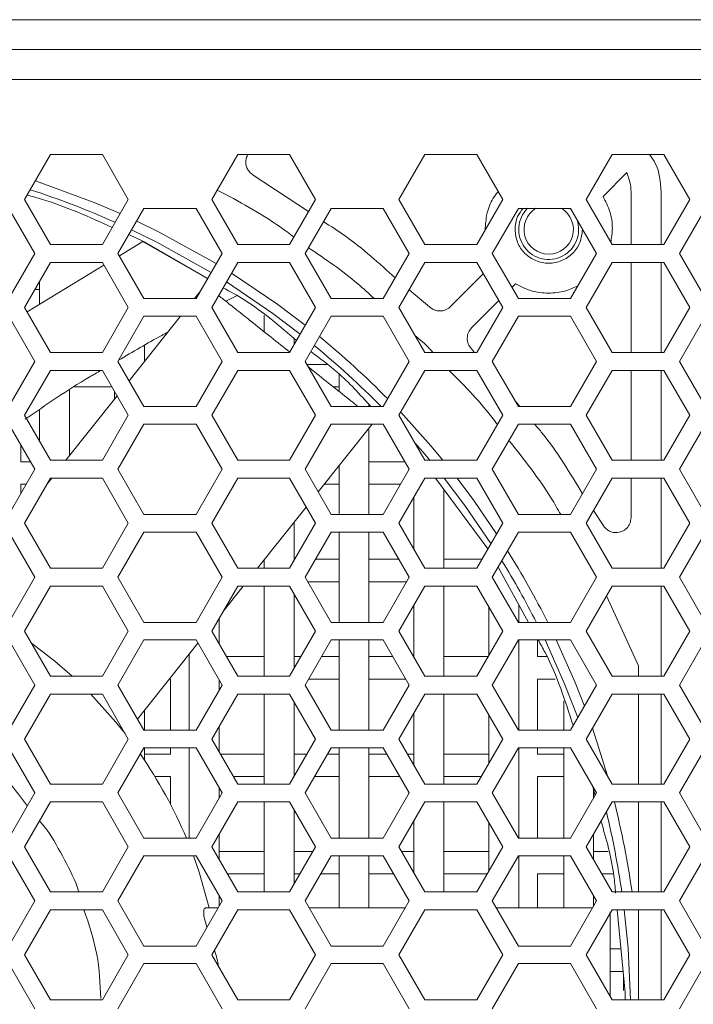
# Model space of a CAD drawing. Header units: millimetres. Extents: x -2516 to -1354, y 370 to 1898.
# Tile 35 of 53: x -1685 to -1640, y 798 to 864. Entities that reach past the tile are written whole.
import ezdxf

# ---------------------------------------------------------------- set-up
doc = ezdxf.new("R2010")
doc.units = ezdxf.units.MM

msp = doc.modelspace()

# ---------------------------------------------------------------- linework, layer by layer
at = {"color": 7, "linetype": 'Continuous', "lineweight": 5}
for p, q in [((-2249.691, 863.694), (-1603.691, 863.694)), ((-2249.691, 861.694), (-1603.691, 861.694)), ((-1603.691, 859.694), (-2249.691, 859.694)), ((-1682.459, 854.694), (-1684.191, 851.694)), ((-1678.994, 854.694), (-1682.459, 854.694)), ((-1677.262, 851.694), (-1678.994, 854.694)), ((-1669.959, 854.694), (-1671.691, 851.694)), ((-1666.494, 854.694), (-1669.959, 854.694)), ((-1664.762, 851.694), (-1666.494, 854.694)), ((-1657.459, 854.694), (-1659.191, 851.694)), ((-1653.994, 854.694), (-1657.459, 854.694)), ((-1652.262, 851.694), (-1653.994, 854.694)), ((-1644.959, 854.694), (-1646.691, 851.694)), ((-1641.494, 854.694), (-1644.959, 854.694)), ((-1639.762, 851.694), (-1641.494, 854.694)), ((-1645.563, 851.907), (-1643.983, 853.487)), ((-1665.23, 850.884), (-1668.923, 853.33)), ((-1643.691, 852.194), (-1643.691, 848.694)), ((-1641.691, 848.694), (-1641.691, 852.194)), ((-1684.191, 851.694), (-1682.459, 848.694)), ((-1678.994, 848.694), (-1677.262, 851.694)), ((-1671.691, 851.694), (-1669.959, 848.694)), ((-1666.494, 848.694), (-1664.762, 851.694)), ((-1659.191, 851.694), (-1657.459, 848.694)), ((-1653.994, 848.694), (-1652.262, 851.694)), ((-1646.691, 851.694), (-1644.959, 848.694)), ((-1641.494, 848.694), (-1639.762, 851.694)), ((-1683.498, 848.094), (-1685.237, 851.106)), ((-1676.216, 851.106), (-1677.955, 848.094)), ((-1672.737, 851.106), (-1676.216, 851.106)), ((-1670.998, 848.094), (-1672.737, 851.106)), ((-1663.716, 851.106), (-1665.455, 848.094)), ((-1660.237, 851.106), (-1663.716, 851.106)), ((-1658.498, 848.094), (-1660.237, 851.106)), ((-1651.216, 851.106), (-1652.955, 848.094)), ((-1647.737, 851.106), (-1651.216, 851.106)), ((-1647.775, 851.106), (-1647.675, 850.999)), ((-1645.998, 848.094), (-1647.737, 851.106)), ((-1638.716, 851.106), (-1640.455, 848.094)), ((-1676.283, 848.887), (-1677.862, 847.933)), ((-1677.225, 849.359), (-1676.256, 848.898)), ((-1676.273, 848.882), (-1672.641, 846.804)), ((-1676.266, 848.879), (-1676.267, 848.879)), ((-1671.968, 846.414), (-1676.256, 848.898)), ((-1682.459, 848.694), (-1678.994, 848.694)), ((-1669.959, 848.694), (-1666.494, 848.694)), ((-1657.459, 848.694), (-1653.994, 848.694)), ((-1644.959, 848.694), (-1641.494, 848.694)), ((-1685.237, 845.081), (-1683.498, 848.094)), ((-1677.955, 848.094), (-1676.216, 845.081)), ((-1672.737, 845.081), (-1670.998, 848.094)), ((-1665.455, 848.094), (-1663.716, 845.081)), ((-1660.237, 845.081), (-1658.498, 848.094)), ((-1652.955, 848.094), (-1651.216, 845.081)), ((-1647.737, 845.081), (-1645.998, 848.094)), ((-1640.455, 848.094), (-1638.716, 845.081)), ((-1682.459, 847.494), (-1684.191, 844.494)), ((-1678.89, 847.312), (-1684.026, 844.21)), ((-1678.994, 847.494), (-1682.459, 847.494)), ((-1677.262, 844.494), (-1678.994, 847.494)), ((-1669.959, 847.494), (-1671.691, 844.494)), ((-1666.494, 847.494), (-1669.959, 847.494)), ((-1664.762, 844.494), (-1666.494, 847.494)), ((-1657.459, 847.494), (-1659.191, 844.494)), ((-1653.994, 847.494), (-1657.459, 847.494)), ((-1652.262, 844.494), (-1653.994, 847.494)), ((-1644.959, 847.494), (-1646.691, 844.494)), ((-1641.494, 847.494), (-1644.959, 847.494)), ((-1643.691, 847.494), (-1643.691, 841.494)), ((-1641.691, 841.494), (-1641.691, 847.494)), ((-1639.762, 844.494), (-1641.494, 847.494)), ((-1653.559, 846.74), (-1655.75, 844.548)), ((-1683.498, 845.694), (-1683.191, 845.694)), ((-1683.209, 846.194), (-1683.191, 846.194)), ((-1683.191, 846.194), (-1683.191, 844.714)), ((-1657.143, 844.527), (-1658.509, 845.675)), ((-1651.645, 845.825), (-1651.404, 846.066)), ((-1676.216, 845.081), (-1672.737, 845.081)), ((-1672.467, 845.549), (-1672.839, 845.081)), ((-1670.744, 844.902), (-1670.004, 845.295)), ((-1663.716, 845.081), (-1660.237, 845.081)), ((-1654.336, 843.134), (-1652.524, 844.946)), ((-1651.216, 845.081), (-1647.737, 845.081)), ((-1684.191, 844.494), (-1682.459, 841.494)), ((-1678.994, 841.494), (-1677.262, 844.494)), ((-1671.691, 844.494), (-1669.959, 841.494)), ((-1666.494, 841.494), (-1664.762, 844.494)), ((-1659.191, 844.494), (-1657.459, 841.494)), ((-1653.994, 841.494), (-1652.262, 844.494)), ((-1646.691, 844.494), (-1644.959, 841.494)), ((-1641.494, 841.494), (-1639.762, 844.494)), ((-1683.498, 840.894), (-1685.237, 843.906)), ((-1676.216, 843.906), (-1677.955, 840.894)), ((-1673.774, 843.906), (-1677.206, 839.595)), ((-1672.737, 843.906), (-1676.216, 843.906)), ((-1670.998, 840.894), (-1672.737, 843.906)), ((-1668.191, 843.968), (-1668.191, 842.87)), ((-1663.716, 843.906), (-1665.455, 840.894)), ((-1660.237, 843.906), (-1663.716, 843.906)), ((-1658.498, 840.894), (-1660.237, 843.906)), ((-1651.216, 843.906), (-1652.955, 840.894)), ((-1647.737, 843.906), (-1651.216, 843.906)), ((-1645.998, 840.894), (-1647.737, 843.906)), ((-1638.716, 843.906), (-1640.455, 840.894)), ((-1666.191, 842.02), (-1666.191, 842.413)), ((-1676.191, 840.871), (-1676.191, 841.958)), ((-1654.158, 841.504), (-1654.357, 841.742)), ((-1682.459, 841.494), (-1678.994, 841.494)), ((-1669.959, 841.494), (-1666.494, 841.494)), ((-1657.459, 841.494), (-1653.994, 841.494)), ((-1644.959, 841.494), (-1641.494, 841.494)), ((-1685.237, 837.881), (-1683.498, 840.894)), ((-1677.955, 840.894), (-1676.216, 837.881)), ((-1672.737, 837.881), (-1670.998, 840.894)), ((-1665.455, 840.894), (-1663.716, 837.881)), ((-1663.979, 840.694), (-1665.34, 840.694)), ((-1660.237, 837.881), (-1658.498, 840.894)), ((-1652.955, 840.894), (-1651.216, 837.881)), ((-1647.737, 837.881), (-1645.998, 840.894)), ((-1640.455, 840.894), (-1638.716, 837.881)), ((-1682.459, 840.294), (-1684.191, 837.294)), ((-1678.994, 840.294), (-1682.459, 840.294)), ((-1677.262, 837.294), (-1678.994, 840.294)), ((-1669.959, 840.294), (-1671.691, 837.294)), ((-1666.494, 840.294), (-1669.959, 840.294)), ((-1664.762, 837.294), (-1666.494, 840.294)), ((-1663.191, 840.049), (-1663.191, 838.89)), ((-1657.459, 840.294), (-1659.191, 837.294)), ((-1653.994, 840.294), (-1657.459, 840.294)), ((-1652.262, 837.294), (-1653.994, 840.294)), ((-1644.959, 840.294), (-1646.691, 837.294)), ((-1641.494, 840.294), (-1644.959, 840.294)), ((-1643.691, 840.294), (-1643.691, 834.294)), ((-1641.691, 834.294), (-1641.691, 840.294)), ((-1639.762, 837.294), (-1641.494, 840.294)), ((-1680.853, 839.194), (-1678.359, 839.194)), ((-1663.572, 839.194), (-1663.191, 839.194)), ((-1678.009, 838.586), (-1681.425, 834.294)), ((-1681.191, 834.589), (-1681.191, 838.972)), ((-1678.191, 838.901), (-1678.191, 838.358)), ((-1676.216, 837.881), (-1672.737, 837.881)), ((-1663.716, 837.881), (-1660.237, 837.881)), ((-1661.191, 837.881), (-1661.191, 838.004)), ((-1651.116, 837.881), (-1651.436, 838.263)), ((-1651.216, 837.881), (-1647.737, 837.881)), ((-1684.191, 837.294), (-1682.459, 834.294)), ((-1683.191, 837.659), (-1683.191, 835.562)), ((-1678.994, 834.294), (-1677.262, 837.294)), ((-1671.691, 837.294), (-1669.959, 834.294)), ((-1666.494, 834.294), (-1664.762, 837.294)), ((-1659.191, 837.294), (-1657.459, 834.294)), ((-1653.994, 834.294), (-1652.262, 837.294)), ((-1646.691, 837.294), (-1644.959, 834.294)), ((-1641.494, 834.294), (-1639.762, 837.294)), ((-1683.498, 833.694), (-1685.237, 836.706)), ((-1676.216, 836.706), (-1677.955, 833.694)), ((-1672.737, 836.706), (-1676.216, 836.706)), ((-1670.998, 833.694), (-1672.737, 836.706)), ((-1663.716, 836.706), (-1665.455, 833.694)), ((-1664.581, 832.179), (-1660.977, 836.706)), ((-1660.237, 836.706), (-1663.716, 836.706)), ((-1661.191, 830.681), (-1661.191, 836.438)), ((-1658.498, 833.694), (-1660.237, 836.706)), ((-1651.216, 836.706), (-1652.955, 833.694)), ((-1647.737, 836.706), (-1651.216, 836.706)), ((-1645.998, 833.694), (-1647.737, 836.706)), ((-1638.716, 836.706), (-1640.455, 833.694)), ((-1684.441, 834.194), (-1684.441, 835.327)), ((-1683.786, 834.194), (-1684.441, 834.194)), ((-1682.459, 834.294), (-1678.994, 834.294)), ((-1669.959, 834.294), (-1666.494, 834.294)), ((-1663.191, 833.925), (-1663.191, 830.681)), ((-1658.786, 834.194), (-1661.191, 834.194)), ((-1657.459, 834.294), (-1653.994, 834.294)), ((-1644.959, 834.294), (-1641.494, 834.294)), ((-1685.237, 830.681), (-1683.498, 833.694)), ((-1682.459, 833.094), (-1684.191, 830.094)), ((-1682.381, 833.094), (-1682.664, 832.737)), ((-1678.994, 833.094), (-1682.459, 833.094)), ((-1677.262, 830.094), (-1678.994, 833.094)), ((-1677.955, 833.694), (-1676.216, 830.681)), ((-1672.737, 830.681), (-1670.998, 833.694)), ((-1669.959, 833.094), (-1671.691, 830.094)), ((-1666.494, 833.094), (-1669.959, 833.094)), ((-1664.762, 830.094), (-1666.494, 833.094)), ((-1665.455, 833.694), (-1663.716, 830.681)), ((-1660.237, 830.681), (-1658.498, 833.694)), ((-1657.459, 833.094), (-1659.191, 830.094)), ((-1653.994, 833.094), (-1657.459, 833.094)), ((-1653.249, 828.386), (-1656.742, 833.094)), ((-1652.262, 830.094), (-1653.994, 833.094)), ((-1652.955, 833.694), (-1651.216, 830.681)), ((-1647.737, 830.681), (-1645.998, 833.694)), ((-1644.959, 833.094), (-1646.691, 830.094)), ((-1641.494, 833.094), (-1644.959, 833.094)), ((-1643.691, 833.094), (-1643.691, 830.465)), ((-1641.691, 827.094), (-1641.691, 833.094)), ((-1639.762, 830.094), (-1641.494, 833.094)), ((-1640.455, 833.694), (-1638.716, 830.681)), ((-1684.441, 832.694), (-1684.075, 832.694)), ((-1684.441, 832.061), (-1684.441, 832.694)), ((-1664.171, 832.694), (-1663.191, 832.694)), ((-1661.191, 832.694), (-1659.075, 832.694)), ((-1658.191, 831.826), (-1658.191, 828.362)), ((-1656.191, 827.094), (-1656.191, 832.35)), ((-1668.628, 827.094), (-1665.384, 831.17)), ((-1676.216, 830.681), (-1672.737, 830.681)), ((-1663.716, 830.681), (-1660.237, 830.681)), ((-1651.216, 830.681), (-1647.737, 830.681)), ((-1645.554, 829.961), (-1646.202, 830.94)), ((-1684.191, 830.094), (-1682.459, 827.094)), ((-1678.994, 827.094), (-1677.262, 830.094)), ((-1671.691, 830.094), (-1669.959, 827.094)), ((-1666.494, 827.094), (-1664.762, 830.094)), ((-1666.191, 827.62), (-1666.191, 830.156)), ((-1659.191, 830.094), (-1657.459, 827.094)), ((-1653.994, 827.094), (-1652.262, 830.094)), ((-1646.691, 830.094), (-1644.959, 827.094)), ((-1641.494, 827.094), (-1639.762, 830.094)), ((-1683.498, 826.494), (-1685.237, 829.506)), ((-1676.216, 829.506), (-1677.955, 826.494)), ((-1672.737, 829.506), (-1676.216, 829.506)), ((-1670.998, 826.494), (-1672.737, 829.506)), ((-1663.716, 829.506), (-1665.455, 826.494)), ((-1660.237, 829.506), (-1663.716, 829.506)), ((-1663.191, 829.506), (-1663.191, 823.481)), ((-1661.191, 823.481), (-1661.191, 829.506)), ((-1658.498, 826.494), (-1660.237, 829.506)), ((-1651.216, 829.506), (-1652.955, 826.494)), ((-1647.737, 829.506), (-1651.216, 829.506)), ((-1645.998, 826.494), (-1647.737, 829.506)), ((-1638.716, 829.506), (-1640.455, 826.494)), ((-1668.191, 827.643), (-1668.191, 827.094)), ((-1666.148, 827.694), (-1666.191, 827.694)), ((-1663.191, 827.694), (-1664.762, 827.694)), ((-1659.191, 827.694), (-1661.191, 827.694)), ((-1653.648, 827.694), (-1656.191, 827.694)), ((-1650.539, 823.481), (-1652.566, 827.168)), ((-1682.459, 827.094), (-1678.994, 827.094)), ((-1669.959, 827.094), (-1666.494, 827.094)), ((-1657.459, 827.094), (-1653.994, 827.094)), ((-1644.959, 827.094), (-1641.494, 827.094)), ((-1685.237, 823.481), (-1683.498, 826.494)), ((-1682.459, 825.894), (-1684.191, 822.894)), ((-1678.994, 825.894), (-1682.459, 825.894)), ((-1677.262, 822.894), (-1678.994, 825.894)), ((-1677.955, 826.494), (-1676.216, 823.481)), ((-1672.737, 823.481), (-1670.998, 826.494)), ((-1669.959, 825.894), (-1671.691, 822.894)), ((-1670.95, 824.177), (-1669.583, 825.894)), ((-1666.494, 825.894), (-1669.959, 825.894)), ((-1668.191, 825.894), (-1668.191, 819.894)), ((-1664.762, 822.894), (-1666.494, 825.894)), ((-1665.455, 826.494), (-1663.716, 823.481)), ((-1665.282, 826.194), (-1663.191, 826.194)), ((-1661.191, 826.194), (-1658.671, 826.194)), ((-1660.237, 823.481), (-1658.498, 826.494)), ((-1657.459, 825.894), (-1659.191, 822.894)), ((-1653.994, 825.894), (-1657.459, 825.894)), ((-1656.191, 819.894), (-1656.191, 825.894)), ((-1652.262, 822.894), (-1653.994, 825.894)), ((-1652.955, 826.494), (-1651.216, 823.481)), ((-1647.737, 823.481), (-1645.998, 826.494)), ((-1644.959, 825.894), (-1646.691, 822.894)), ((-1641.494, 825.894), (-1644.959, 825.894)), ((-1641.691, 819.894), (-1641.691, 825.894)), ((-1639.762, 822.894), (-1641.494, 825.894)), ((-1640.455, 826.494), (-1638.716, 823.481)), ((-1666.191, 820.42), (-1666.191, 825.367)), ((-1645.332, 825.246), (-1643.191, 820.576)), ((-1658.191, 824.626), (-1658.191, 821.162)), ((-1651.191, 823.481), (-1651.191, 824.667)), ((-1653.191, 824.501), (-1653.191, 821.286)), ((-1676.216, 823.481), (-1672.737, 823.481)), ((-1671.191, 822.028), (-1671.191, 823.76)), ((-1663.716, 823.481), (-1660.237, 823.481)), ((-1651.216, 823.481), (-1647.737, 823.481)), ((-1684.191, 822.894), (-1682.459, 819.894)), ((-1678.994, 819.894), (-1677.262, 822.894)), ((-1671.691, 822.894), (-1669.959, 819.894)), ((-1666.494, 819.894), (-1664.762, 822.894)), ((-1659.191, 822.894), (-1657.459, 819.894)), ((-1653.994, 819.894), (-1652.262, 822.894)), ((-1646.691, 822.894), (-1644.959, 819.894)), ((-1641.494, 819.894), (-1639.762, 822.894)), ((-1683.498, 819.294), (-1685.237, 822.306)), ((-1676.216, 822.306), (-1677.955, 819.294)), ((-1676.644, 817.023), (-1672.612, 822.089)), ((-1672.737, 822.306), (-1676.216, 822.306)), ((-1670.998, 819.294), (-1672.737, 822.306)), ((-1663.716, 822.306), (-1665.455, 819.294)), ((-1660.237, 822.306), (-1663.716, 822.306)), ((-1663.191, 822.306), (-1663.191, 816.281)), ((-1661.191, 816.281), (-1661.191, 822.306)), ((-1658.498, 819.294), (-1660.237, 822.306)), ((-1651.216, 822.306), (-1652.955, 819.294)), ((-1647.737, 822.306), (-1651.216, 822.306)), ((-1651.191, 816.281), (-1651.191, 822.306)), ((-1649.941, 821.194), (-1649.941, 822.306)), ((-1645.998, 819.294), (-1647.737, 822.306)), ((-1638.716, 822.306), (-1640.455, 819.294)), ((-1673.191, 821.362), (-1673.191, 816.281)), ((-1668.191, 821.194), (-1670.709, 821.194)), ((-1665.744, 821.194), (-1666.191, 821.194)), ((-1663.191, 821.194), (-1664.358, 821.194)), ((-1659.595, 821.194), (-1661.191, 821.194)), ((-1658.191, 821.194), (-1658.209, 821.194)), ((-1653.244, 821.194), (-1656.191, 821.194)), ((-1649.326, 821.194), (-1649.941, 821.194)), ((-1643.191, 820.576), (-1643.191, 819.894)), ((-1685.237, 816.281), (-1683.498, 819.294)), ((-1682.459, 819.894), (-1678.994, 819.894)), ((-1677.955, 819.294), (-1676.216, 816.281)), ((-1674.518, 819.694), (-1674.441, 819.694)), ((-1674.441, 819.694), (-1674.441, 816.281)), ((-1672.737, 816.281), (-1670.998, 819.294)), ((-1671.191, 818.96), (-1671.191, 819.628)), ((-1669.959, 819.894), (-1666.494, 819.894)), ((-1665.455, 819.294), (-1663.716, 816.281)), ((-1665.224, 819.694), (-1663.191, 819.694)), ((-1661.191, 819.694), (-1658.729, 819.694)), ((-1660.237, 816.281), (-1658.498, 819.294)), ((-1657.459, 819.894), (-1653.994, 819.894)), ((-1652.955, 819.294), (-1651.216, 816.281)), ((-1649.941, 819.694), (-1648.749, 819.694)), ((-1649.941, 816.281), (-1649.941, 819.694)), ((-1647.737, 816.281), (-1645.998, 819.294)), ((-1644.959, 819.894), (-1641.494, 819.894)), ((-1640.455, 819.294), (-1638.716, 816.281)), ((-1682.459, 818.694), (-1684.191, 815.694)), ((-1678.994, 818.694), (-1682.459, 818.694)), ((-1677.262, 815.694), (-1678.994, 818.694)), ((-1669.959, 818.694), (-1671.691, 815.694)), ((-1666.494, 818.694), (-1669.959, 818.694)), ((-1668.191, 818.694), (-1668.191, 812.694)), ((-1664.762, 815.694), (-1666.494, 818.694)), ((-1657.459, 818.694), (-1659.191, 815.694)), ((-1653.994, 818.694), (-1657.459, 818.694)), ((-1656.191, 812.694), (-1656.191, 818.694)), ((-1652.262, 815.694), (-1653.994, 818.694)), ((-1644.959, 818.694), (-1646.691, 815.694)), ((-1641.494, 818.694), (-1644.959, 818.694)), ((-1643.191, 818.694), (-1643.191, 812.694)), ((-1641.691, 812.694), (-1641.691, 818.694)), ((-1639.762, 815.694), (-1641.494, 818.694)), ((-1666.191, 813.22), (-1666.191, 818.167)), ((-1648.191, 818.24), (-1648.191, 816.281)), ((-1676.191, 816.281), (-1676.191, 817.592)), ((-1658.191, 817.426), (-1658.191, 813.962)), ((-1653.191, 817.301), (-1653.191, 814.086)), ((-1676.216, 816.281), (-1672.737, 816.281)), ((-1671.191, 814.828), (-1671.191, 816.56)), ((-1663.716, 816.281), (-1660.237, 816.281)), ((-1651.216, 816.281), (-1647.737, 816.281)), ((-1684.191, 815.694), (-1682.459, 812.694)), ((-1678.994, 812.694), (-1677.262, 815.694)), ((-1671.691, 815.694), (-1669.959, 812.694)), ((-1666.494, 812.694), (-1664.762, 815.694)), ((-1659.191, 815.694), (-1657.459, 812.694)), ((-1653.994, 812.694), (-1652.262, 815.694)), ((-1646.691, 815.694), (-1644.959, 812.694)), ((-1641.494, 812.694), (-1639.762, 815.694)), ((-1683.498, 812.094), (-1685.237, 815.106)), ((-1676.216, 815.106), (-1677.955, 812.094)), ((-1672.737, 815.106), (-1676.216, 815.106)), ((-1676.191, 814.289), (-1676.191, 815.106)), ((-1674.441, 814.694), (-1676.191, 814.694)), ((-1674.441, 815.106), (-1674.441, 814.694)), ((-1673.191, 815.106), (-1673.191, 809.081)), ((-1670.998, 812.094), (-1672.737, 815.106)), ((-1668.191, 814.694), (-1671.113, 814.694)), ((-1665.34, 814.694), (-1666.191, 814.694)), ((-1663.716, 815.106), (-1665.455, 812.094)), ((-1663.191, 814.694), (-1663.954, 814.694)), ((-1660.237, 815.106), (-1663.716, 815.106)), ((-1663.191, 815.106), (-1663.191, 809.081)), ((-1661.191, 809.081), (-1661.191, 815.106)), ((-1659.999, 814.694), (-1661.191, 814.694)), ((-1658.498, 812.094), (-1660.237, 815.106)), ((-1658.191, 814.694), (-1658.613, 814.694)), ((-1653.191, 814.694), (-1656.191, 814.694)), ((-1651.216, 815.106), (-1652.955, 812.094)), ((-1647.737, 815.106), (-1651.216, 815.106)), ((-1651.191, 809.081), (-1651.191, 815.106)), ((-1649.941, 814.694), (-1649.941, 815.106)), ((-1648.191, 814.694), (-1649.941, 814.694)), ((-1648.191, 815.106), (-1648.191, 809.081)), ((-1645.998, 812.094), (-1647.737, 815.106)), ((-1638.716, 815.106), (-1640.455, 812.094)), ((-1675.49, 813.194), (-1674.441, 813.194)), ((-1674.441, 813.194), (-1674.441, 811.333)), ((-1670.247, 813.194), (-1668.191, 813.194)), ((-1664.82, 813.194), (-1663.191, 813.194)), ((-1661.191, 813.194), (-1659.133, 813.194)), ((-1656.191, 813.194), (-1653.706, 813.194)), ((-1649.941, 813.194), (-1648.191, 813.194)), ((-1649.941, 809.081), (-1649.941, 813.194)), ((-1685.237, 809.081), (-1683.498, 812.094)), ((-1682.459, 812.694), (-1678.994, 812.694)), ((-1677.955, 812.094), (-1676.216, 809.081)), ((-1672.737, 809.081), (-1670.998, 812.094)), ((-1671.191, 811.76), (-1671.191, 812.428)), ((-1669.959, 812.694), (-1666.494, 812.694)), ((-1665.455, 812.094), (-1663.716, 809.081)), ((-1660.237, 809.081), (-1658.498, 812.094)), ((-1657.459, 812.694), (-1653.994, 812.694)), ((-1652.955, 812.094), (-1651.216, 809.081)), ((-1647.737, 809.081), (-1645.998, 812.094)), ((-1646.097, 811.922), (-1646.234, 812.503)), ((-1646.191, 811.76), (-1646.191, 812.319)), ((-1644.959, 812.694), (-1641.494, 812.694)), ((-1640.455, 812.094), (-1638.716, 809.081)), ((-1682.459, 811.494), (-1684.191, 808.494)), ((-1678.994, 811.494), (-1682.459, 811.494)), ((-1677.262, 808.494), (-1678.994, 811.494)), ((-1669.959, 811.494), (-1671.691, 808.494)), ((-1666.494, 811.494), (-1669.959, 811.494)), ((-1668.191, 811.494), (-1668.191, 805.494)), ((-1664.762, 808.494), (-1666.494, 811.494)), ((-1657.459, 811.494), (-1659.191, 808.494)), ((-1653.994, 811.494), (-1657.459, 811.494)), ((-1656.191, 805.494), (-1656.191, 811.494)), ((-1652.262, 808.494), (-1653.994, 811.494)), ((-1644.959, 811.494), (-1646.691, 808.494)), ((-1641.494, 811.494), (-1644.959, 811.494)), ((-1643.191, 811.494), (-1643.191, 805.494)), ((-1641.691, 805.494), (-1641.691, 811.494)), ((-1639.762, 808.494), (-1641.494, 811.494)), ((-1666.191, 806.02), (-1666.191, 810.967)), ((-1658.191, 810.226), (-1658.191, 806.762)), ((-1653.191, 810.101), (-1653.191, 806.886)), ((-1676.216, 809.081), (-1672.737, 809.081)), ((-1671.191, 807.628), (-1671.191, 809.36)), ((-1663.716, 809.081), (-1660.237, 809.081)), ((-1651.216, 809.081), (-1647.737, 809.081)), ((-1646.191, 807.628), (-1646.191, 809.36)), ((-1684.191, 808.494), (-1682.459, 805.494)), ((-1678.994, 805.494), (-1677.262, 808.494)), ((-1671.691, 808.494), (-1669.959, 805.494)), ((-1668.191, 808.194), (-1671.191, 808.194)), ((-1666.494, 805.494), (-1664.762, 808.494)), ((-1664.936, 808.194), (-1666.191, 808.194)), ((-1659.191, 808.494), (-1657.459, 805.494)), ((-1658.191, 808.194), (-1659.017, 808.194)), ((-1653.191, 808.194), (-1656.191, 808.194)), ((-1653.994, 805.494), (-1652.262, 808.494)), ((-1646.691, 808.494), (-1644.959, 805.494)), ((-1645.22, 808.194), (-1646.191, 808.194)), ((-1641.494, 805.494), (-1639.762, 808.494)), ((-1683.498, 804.894), (-1685.237, 807.906)), ((-1676.216, 807.906), (-1677.955, 804.894)), ((-1672.737, 807.906), (-1676.216, 807.906)), ((-1670.998, 804.894), (-1672.737, 807.906)), ((-1663.716, 807.906), (-1665.455, 804.894)), ((-1660.237, 807.906), (-1663.716, 807.906)), ((-1663.191, 807.906), (-1663.191, 804.442)), ((-1661.191, 804.442), (-1661.191, 807.906)), ((-1658.498, 804.894), (-1660.237, 807.906)), ((-1651.216, 807.906), (-1652.955, 804.894)), ((-1647.737, 807.906), (-1651.216, 807.906)), ((-1651.191, 804.442), (-1651.191, 807.906)), ((-1648.191, 807.906), (-1648.191, 804.442)), ((-1645.998, 804.894), (-1647.737, 807.906)), ((-1638.716, 807.906), (-1640.455, 804.894)), ((-1670.651, 806.694), (-1668.191, 806.694)), ((-1666.191, 806.694), (-1665.802, 806.694)), ((-1664.416, 806.694), (-1663.191, 806.694)), ((-1661.191, 806.694), (-1659.537, 806.694)), ((-1656.191, 806.694), (-1653.302, 806.694)), ((-1649.941, 806.694), (-1648.191, 806.694)), ((-1649.941, 804.442), (-1649.941, 806.694)), ((-1645.651, 806.694), (-1644.867, 806.694)), ((-1682.459, 805.494), (-1678.994, 805.494)), ((-1669.959, 805.494), (-1666.494, 805.494)), ((-1657.459, 805.494), (-1653.994, 805.494)), ((-1644.959, 805.494), (-1641.494, 805.494)), ((-1685.237, 801.881), (-1683.498, 804.894)), ((-1677.955, 804.894), (-1676.216, 801.881)), ((-1672.737, 801.881), (-1670.998, 804.894)), ((-1671.191, 804.56), (-1671.191, 805.228)), ((-1665.455, 804.894), (-1663.716, 801.881)), ((-1660.237, 801.881), (-1658.498, 804.894)), ((-1652.955, 804.894), (-1651.216, 801.881)), ((-1647.737, 801.881), (-1645.998, 804.894)), ((-1646.191, 804.56), (-1646.191, 805.228)), ((-1640.455, 804.894), (-1638.716, 801.881)), ((-1682.459, 804.294), (-1684.191, 801.294)), ((-1678.994, 804.294), (-1682.459, 804.294)), ((-1677.262, 801.294), (-1678.994, 804.294)), ((-1671.259, 804.442), (-1672.067, 804.442)), ((-1669.959, 804.294), (-1671.691, 801.294)), ((-1666.494, 804.294), (-1669.959, 804.294)), ((-1664.762, 801.294), (-1666.494, 804.294)), ((-1658.759, 804.442), (-1665.194, 804.442)), ((-1657.459, 804.294), (-1659.191, 801.294)), ((-1653.994, 804.294), (-1657.459, 804.294)), ((-1652.262, 801.294), (-1653.994, 804.294)), ((-1646.259, 804.442), (-1652.694, 804.442)), ((-1644.959, 804.294), (-1646.691, 801.294)), ((-1641.494, 804.294), (-1644.959, 804.294)), ((-1644.091, 798.772), (-1644.618, 804.294)), ((-1643.191, 804.294), (-1643.191, 798.294)), ((-1641.691, 798.294), (-1641.691, 804.294)), ((-1639.762, 801.294), (-1641.494, 804.294)), ((-1676.216, 801.881), (-1672.737, 801.881)), ((-1663.716, 801.881), (-1660.237, 801.881)), ((-1651.216, 801.881), (-1647.737, 801.881)), ((-1644.37, 801.694), (-1645.091, 801.694)), ((-1684.191, 801.294), (-1682.459, 798.294)), ((-1678.994, 798.294), (-1677.262, 801.294)), ((-1671.691, 801.294), (-1669.959, 798.294)), ((-1666.494, 798.294), (-1664.762, 801.294)), ((-1659.191, 801.294), (-1657.459, 798.294)), ((-1653.994, 798.294), (-1652.262, 801.294)), ((-1646.691, 801.294), (-1644.959, 798.294)), ((-1641.494, 798.294), (-1639.762, 801.294)), ((-1683.498, 797.694), (-1685.237, 800.706)), ((-1676.216, 800.706), (-1677.955, 797.694)), ((-1672.737, 800.706), (-1676.216, 800.706)), ((-1670.998, 797.694), (-1672.737, 800.706)), ((-1663.716, 800.706), (-1665.455, 797.694)), ((-1660.237, 800.706), (-1663.716, 800.706)), ((-1658.498, 797.694), (-1660.237, 800.706)), ((-1651.216, 800.706), (-1652.955, 797.694)), ((-1647.737, 800.706), (-1651.216, 800.706)), ((-1645.998, 797.694), (-1647.737, 800.706)), ((-1638.716, 800.706), (-1640.455, 797.694)), ((-1645.091, 800.194), (-1644.226, 800.194)), ((-1644.191, 799.819), (-1644.191, 798.916)), ((-1682.459, 798.294), (-1678.994, 798.294)), ((-1669.959, 798.294), (-1666.494, 798.294)), ((-1657.459, 798.294), (-1653.994, 798.294)), ((-1644.959, 798.294), (-1641.494, 798.294)), ((-1644.091, 798.294), (-1644.091, 798.772))]:
    msp.add_line(p, q, dxfattribs=at)
at = {"color": 8, "linetype": 'Continuous', "lineweight": 5, "flags": 128}
for points in [[(-1677.8, 850.762), (-1679.426, 851.458), (-1683.468, 852.945)], [(-1671.39, 847.415), (-1675.202, 849.526), (-1676.705, 850.26)], [(-1677.043, 849.673), (-1675.369, 848.853), (-1671.727, 846.83)], [(-1665.446, 843.309), (-1667.278, 844.692), (-1670.368, 846.784)], [(-1670.706, 846.199), (-1667.611, 844.1), (-1665.787, 842.719)], [(-1656.26, 834.294), (-1657.064, 835.257), (-1659.074, 837.495)], [(-1658.129, 835.456), (-1657.603, 834.848), (-1657.136, 834.294)], [(-1656.163, 833.094), (-1654.785, 831.273), (-1653.044, 828.739)], [(-1652.666, 829.395), (-1654.192, 831.606), (-1655.306, 833.094)], [(-1649.432, 822.306), (-1648.125, 819.381), (-1647.247, 817.13)], [(-1646.809, 817.889), (-1647.426, 819.458), (-1648.684, 822.306)], [(-1645.274, 813.24), (-1645.835, 815.095), (-1646.275, 816.414)], [(-1644.148, 804.294), (-1643.89, 801.743), (-1643.722, 798.294)]]:
    msp.add_lwpolyline(points, dxfattribs=at)
at = {"color": 7, "linetype": 'Continuous', "lineweight": 5, "flags": 128}
for points in [[(-1683.726, 822.089), (-1682.165, 820.884), (-1681.022, 819.894)], [(-1679.776, 818.694), (-1678.089, 816.827), (-1677.48, 816.071)], [(-1672.92, 807.906), (-1672.536, 806.811), (-1671.859, 804.442)]]:
    msp.add_lwpolyline(points, dxfattribs=at)
at = {"color": 8, "linetype": 'Continuous', "lineweight": 5}
for radius, start, end in [(57.979, 66.03389, 72.04048), (58.654, 44.62015, 50.6485), (57.979, 44.56845, 50.53859), (58.654, 26.62667, 31.97829), (57.979, 26.9617, 31.62258), (58.654, 8.13508, 14.11104), (57.979, 8.23048, 13.6076)]:
    msp.add_arc((-1701.691, 797.194), radius, start, end, dxfattribs=at)
at = {"color": 7, "linetype": 'Continuous', "lineweight": 5}
for centre, radius, start, end in [((-1649.191, 849.694), 2, 135.06296, 19.27502), ((-1649.191, 849.694), 1.65, 121.11223, 58.88777), ((-1701.691, 797.194), 30.7, 22.781, 34.72981)]:
    msp.add_arc(centre, radius, start, end, dxfattribs=at)
for points, knots in [([(-1668.923, 853.33), (-1669.012, 853.394), (-1669.189, 853.522), (-1669.361, 853.809), (-1669.433, 854.129), (-1669.41, 854.442), (-1669.317, 854.616), (-1669.275, 854.694)], [0, 0, 0, 0, 0.2080192, 0.4160445, 0.624063, 0.8320813, 1, 1, 1, 1]), ([(-1641.691, 852.194), (-1641.731, 852.867), (-1641.787, 853.784), (-1642.321, 854.503), (-1642.463, 854.694)], [0, 0, 0, 0, 0.734424, 1, 1, 1, 1]), ([(-1643.983, 853.487), (-1643.899, 853.279), (-1643.729, 852.865), (-1643.703, 852.417), (-1643.691, 852.194)], [0, 0, 0, 0, 0.500004, 1, 1, 1, 1]), ([(-1671.324, 852.329), (-1669.888, 851.563), (-1668.117, 850.618), (-1666.511, 849.42), (-1666.207, 849.192)], [0, 0, 0, 0, 0.810146, 1, 1, 1, 1]), ([(-1652.564, 852.217), (-1652.681, 852.073), (-1653.033, 851.637), (-1653.362, 850.753), (-1653.411, 850.022), (-1653.434, 849.664)], [0, 0, 0, 0, 0.2012995, 0.6093005, 1, 1, 1, 1]), ([(-1678.337, 849.833), (-1679.869, 850.521), (-1681.723, 851.355), (-1683.678, 851.898), (-1684.018, 851.992)], [0, 0, 0, 0, 0.82587, 1, 1, 1, 1]), ([(-1645.047, 848.847), (-1644.997, 849.154), (-1644.885, 849.832), (-1645.055, 850.903), (-1645.393, 851.572), (-1645.563, 851.907)], [0, 0, 0, 0, 0.292909, 0.646455, 1, 1, 1, 1]), ([(-1651.441, 849.694), (-1651.414, 849.993), (-1651.366, 850.519), (-1651.041, 850.93), (-1650.901, 851.106)], [0, 0, 0, 0, 0.56957, 1, 1, 1, 1]), ([(-1659.442, 846.458), (-1660.52, 847.44), (-1662.027, 848.813), (-1663.741, 849.908), (-1664.228, 850.22)], [0, 0, 0, 0, 0.715706, 1, 1, 1, 1]), ([(-1646.941, 849.694), (-1646.974, 849.399), (-1647.042, 848.81), (-1647.562, 848.061), (-1648.306, 847.561), (-1649.191, 847.385), (-1650.075, 847.561), (-1650.819, 848.061), (-1651.339, 848.81), (-1651.407, 849.399), (-1651.441, 849.694)], [0, 0, 0, 0, 0.125, 0.249998, 0.374997, 0.499999, 0.625, 0.75, 0.875, 1, 1, 1, 1]), ([(-1665.232, 848.48), (-1664.103, 847.716), (-1662.564, 846.676), (-1661.205, 845.416), (-1660.844, 845.081)], [0, 0, 0, 0, 0.73432, 1, 1, 1, 1]), ([(-1666.034, 842.291), (-1667.146, 843.247), (-1668.681, 844.565), (-1670.444, 845.543), (-1670.929, 845.812)], [0, 0, 0, 0, 0.724938, 1, 1, 1, 1]), ([(-1651.404, 846.066), (-1651.057, 845.886), (-1650.362, 845.526), (-1649.581, 845.471), (-1649.191, 845.444)], [0, 0, 0, 0, 0.499994, 1, 1, 1, 1]), ([(-1649.191, 845.444), (-1648.813, 845.467), (-1648.128, 845.509), (-1647.514, 845.809), (-1647.239, 845.944)], [0, 0, 0, 0, 0.552192, 1, 1, 1, 1]), ([(-1666.484, 841.512), (-1666.891, 841.836), (-1667.738, 842.509), (-1668.96, 843.482), (-1670.039, 844.341), (-1670.737, 844.897), (-1671.127, 845.207), (-1671.231, 845.29)], [0, 0, 0, 0, 0.293501, 0.610232, 0.803131, 0.947801, 1, 1, 1, 1]), ([(-1656.457, 844.256), (-1656.52, 844.259), (-1656.646, 844.266), (-1656.828, 844.321), (-1656.998, 844.405), (-1657.094, 844.487), (-1657.143, 844.527)], [0, 0, 0, 0, 0.249982, 0.499994, 0.75002, 1, 1, 1, 1]), ([(-1655.75, 844.548), (-1655.799, 844.505), (-1655.897, 844.417), (-1656.072, 844.327), (-1656.261, 844.267), (-1656.392, 844.259), (-1656.457, 844.256)], [0, 0, 0, 0, 0.250001, 0.499995, 0.750008, 1, 1, 1, 1]), ([(-1654.357, 841.742), (-1654.435, 841.845), (-1654.59, 842.052), (-1654.651, 842.443), (-1654.578, 842.831), (-1654.417, 843.033), (-1654.336, 843.134)], [0, 0, 0, 0, 0.250002, 0.499998, 0.749998, 1, 1, 1, 1]), ([(-1677.914, 840.966), (-1676.96, 841.534), (-1675.874, 842.182), (-1674.756, 842.772), (-1674.62, 842.844)], [0, 0, 0, 0, 0.878398, 1, 1, 1, 1]), ([(-1658.1, 842.605), (-1657.769, 842.33), (-1657.351, 841.983), (-1656.993, 841.577), (-1656.919, 841.494)], [0, 0, 0, 0, 0.7944678, 1, 1, 1, 1]), ([(-1661.071, 837.881), (-1661.792, 838.68), (-1663.012, 840.031), (-1664.478, 841.108), (-1665.078, 841.548)], [0, 0, 0, 0, 0.5909107, 1, 1, 1, 1]), ([(-1661.923, 837.881), (-1662.078, 838.004), (-1662.568, 838.395), (-1663.568, 839.191), (-1664.522, 839.95), (-1665.112, 840.42), (-1665.24, 840.522)], [0, 0, 0, 0, 0.169114, 0.535535, 0.899261, 1, 1, 1, 1]), ([(-1684.145, 837.032), (-1682.743, 838.004), (-1681.09, 839.149), (-1679.344, 840.143), (-1679.081, 840.294)], [0, 0, 0, 0, 0.8487506, 1, 1, 1, 1]), ([(-1655.837, 840.294), (-1654.774, 839.223), (-1653.632, 838.073), (-1652.684, 836.766), (-1652.619, 836.677)], [0, 0, 0, 0, 0.931546, 1, 1, 1, 1]), ([(-1646.943, 832.057), (-1647.772, 833.452), (-1648.737, 835.075), (-1649.958, 836.506), (-1650.129, 836.706)], [0, 0, 0, 0, 0.859926, 1, 1, 1, 1]), ([(-1651.844, 835.618), (-1650.849, 834.367), (-1649.593, 832.788), (-1648.594, 831.042), (-1648.388, 830.681)], [0, 0, 0, 0, 0.793161, 1, 1, 1, 1]), ([(-1643.691, 830.465), (-1643.706, 830.334), (-1643.736, 830.072), (-1643.967, 829.742), (-1644.297, 829.51), (-1644.56, 829.48), (-1644.691, 829.465)], [0, 0, 0, 0, 0.250001, 0.500004, 0.749993, 1, 1, 1, 1]), ([(-1644.691, 829.465), (-1644.778, 829.472), (-1644.951, 829.485), (-1645.193, 829.59), (-1645.406, 829.746), (-1645.505, 829.889), (-1645.554, 829.961)], [0, 0, 0, 0, 0.25, 0.499998, 0.750004, 1, 1, 1, 1]), ([(-1647.558, 816.592), (-1648.091, 818.257), (-1648.723, 820.23), (-1649.735, 822.026), (-1649.893, 822.306)], [0, 0, 0, 0, 0.844153, 1, 1, 1, 1]), ([(-1644.726, 805.417), (-1644.756, 805.797), (-1644.886, 807.429), (-1645.344, 809.006), (-1645.696, 810.217)], [0, 0, 0, 0, 0.232956, 1, 1, 1, 1]), ([(-1672.014, 803.134), (-1672.017, 803.145), (-1672.084, 803.345), (-1672.171, 803.642), (-1672.227, 803.986), (-1672.235, 804.167), (-1672.213, 804.314), (-1672.154, 804.427), (-1672.1, 804.431), (-1672.067, 804.434)], [0, 0, 0, 0, 0.018154, 0.346755, 0.456838, 0.549202, 0.65288, 0.788122, 1, 1, 1, 1]), ([(-1645.091, 798.522), (-1645.091, 798.625), (-1645.091, 799.295), (-1645.091, 800.415), (-1645.091, 801.788), (-1645.091, 802.689), (-1645.091, 803.297), (-1645.091, 803.644), (-1645.091, 803.937), (-1645.091, 804.086), (-1645.091, 804.154)], [0, 0, 0, 0, 0.0656395, 0.428561, 0.6495928, 0.8153616, 0.8773776, 0.9269134, 0.9664788, 1, 1, 1, 1]), ([(-1671.254, 800.537), (-1671.276, 800.703), (-1671.321, 801.034), (-1671.452, 801.407), (-1671.517, 801.594)], [0, 0, 0, 0, 0.497983, 1, 1, 1, 1])]:
    msp.add_open_spline(points, degree=3, knots=knots, dxfattribs=at)
at = {"color": 8, "linetype": 'Continuous', "lineweight": 5}
for points, knots in [([(-1687.931, 815.106), (-1687.129, 814.524), (-1685.62, 813.429), (-1684.516, 811.928), (-1683.999, 811.226)], [0, 0, 0, 0, 0.531555, 1, 1, 1, 1]), ([(-1683.189, 810.229), (-1683.018, 810.027), (-1682.353, 809.242), (-1681.552, 807.628), (-1680.789, 806.266), (-1680.574, 805.512), (-1680.568, 805.494)], [0, 0, 0, 0, 0.145418, 0.567323, 0.989322, 1, 1, 1, 1]), ([(-1680.223, 804.294), (-1679.89, 803.313), (-1679.238, 801.395), (-1679.145, 799.372), (-1679.1, 798.383)], [0, 0, 0, 0, 0.511266, 1, 1, 1, 1])]:
    msp.add_open_spline(points, degree=3, knots=knots, dxfattribs=at)

doc.saveas('drawing.dxf')
